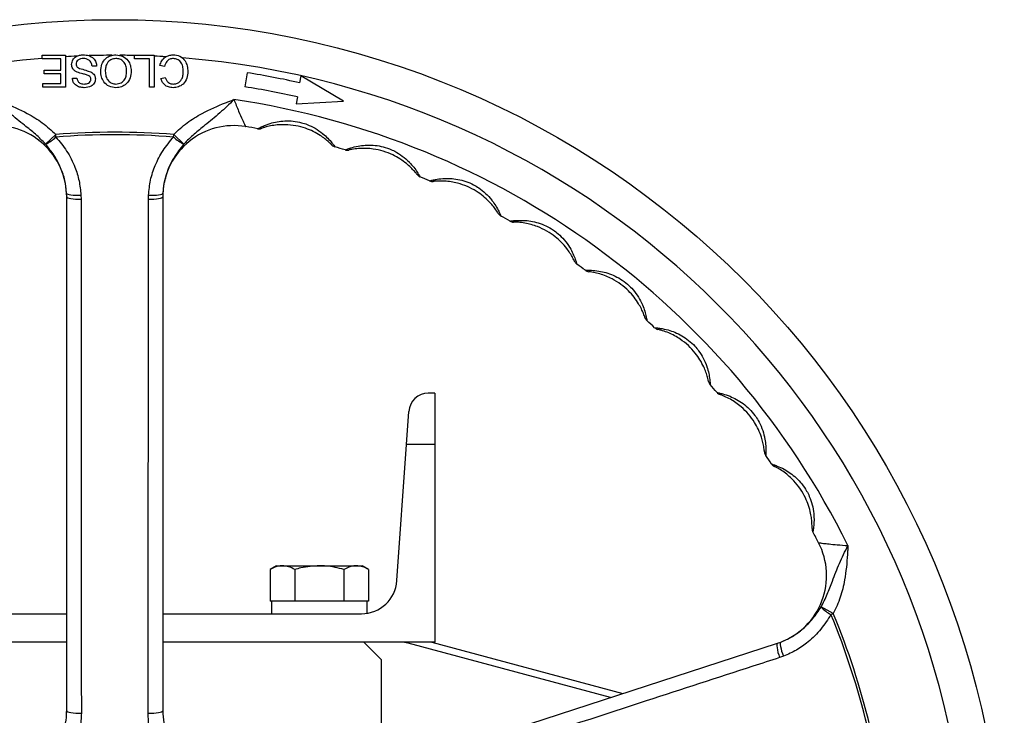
# Model space of a CAD drawing. Header units: millimetres. Extents: x 635 to 3836, y -1496 to 1629.
# Tile 5 of 46: x 1636 to 1913, y -1191 to -996. Entities that reach past the tile are written whole.
import ezdxf

# ---------------------------------------------------------------- set-up
doc = ezdxf.new("R2010")
doc.units = ezdxf.units.MM

msp = doc.modelspace()

# ---------------------------------------------------------------- linework, layer by layer
at = {"color": 7, "linetype": 'Continuous', "lineweight": 25}
for p, q in [((1642.76, -1006.89), (1642.76, -1005.85)), ((1642.76, -1005.85), (1649.33, -1005.85)), ((1648.06, -1006.89), (1642.76, -1006.89)), ((1648.06, -1010), (1648.06, -1006.89)), ((1649.33, -1005.85), (1649.33, -1014.85)), ((1668.72, -1006.89), (1668.72, -1005.85)), ((1668.72, -1005.85), (1674.26, -1005.85)), ((1672.99, -1006.89), (1668.72, -1006.89)), ((1672.99, -1014.85), (1672.99, -1006.89)), ((1674.26, -1005.85), (1674.26, -1014.85)), ((1658.1, -1008.96), (1656.83, -1008.96)), ((1677.14, -1009.03), (1675.87, -1008.73)), ((1643.33, -1011.04), (1643.33, -1010)), ((1643.33, -1010), (1648.06, -1010)), ((1648.06, -1011.04), (1643.33, -1011.04)), ((1648.06, -1013.81), (1648.06, -1011.04)), ((1651.29, -1012.31), (1652.56, -1012.31)), ((1676.1, -1012.35), (1677.37, -1012.08)), ((1700.41, -1010.78), (1699.78, -1014.73)), ((1715.46, -1011.62), (1715.15, -1013.59)), ((1727.49, -1018.78), (1715.46, -1011.62)), ((1642.99, -1014.85), (1642.99, -1013.81)), ((1642.99, -1013.81), (1648.06, -1013.81)), ((1649.33, -1014.85), (1642.99, -1014.85)), ((1674.26, -1014.85), (1672.99, -1014.85)), ((1714.52, -1017.55), (1714.21, -1019.52)), ((1714.21, -1019.52), (1727.49, -1018.78)), ((1646.59, -1028.12), (1643.77, -1030.82)), ((1646.65, -1028.83), (1646.59, -1028.12)), ((1679.71, -1028.83), (1679.77, -1028.12)), ((1682.58, -1030.82), (1679.77, -1028.12)), ((1649.68, -1045.63), (1649.65, -1044.66)), ((1649.68, -1190.15), (1649.68, -1045.63)), ((1653.68, -1045.16), (1653.71, -1046.34)), ((1672.65, -1046.34), (1672.67, -1045.16)), ((1676.7, -1044.66), (1676.68, -1045.63)), ((1676.68, -1045.63), (1676.68, -1190.15)), ((1753.18, -1100.85), (1751.31, -1100.85)), ((1753.18, -1100.85), (1753.18, -1115.28)), ((1745.17, -1115.28), (1745.82, -1105.96)), ((1742.49, -1153.55), (1745.17, -1115.28)), ((1753.18, -1115.28), (1745.17, -1115.28)), ((1753.18, -1115.28), (1753.18, -1170.85)), ((1708.68, -1149.35), (1706.82, -1150.42)), ((1706.82, -1150.42), (1706.82, -1159.35)), ((1708.68, -1149.35), (1710.29, -1149.35)), ((1710.29, -1149.35), (1720.68, -1149.35)), ((1713.75, -1150.42), (1713.75, -1159.35)), ((1720.68, -1149.35), (1731.07, -1149.35)), ((1727.61, -1150.42), (1727.61, -1159.35)), ((1731.07, -1149.35), (1732.68, -1149.35)), ((1734.54, -1150.42), (1732.68, -1149.35)), ((1734.54, -1150.42), (1734.54, -1159.35)), ((1707.25, -1159.35), (1706.82, -1159.35)), ((1707.23, -1159.35), (1707.23, -1162.85)), ((1713.32, -1159.35), (1707.25, -1159.35)), ((1713.75, -1159.35), (1713.32, -1159.35)), ((1714.6, -1159.35), (1713.75, -1159.35)), ((1726.75, -1159.35), (1714.6, -1159.35)), ((1727.61, -1159.35), (1726.75, -1159.35)), ((1728.03, -1159.35), (1727.61, -1159.35)), ((1734.11, -1159.35), (1728.03, -1159.35)), ((1734.54, -1159.35), (1734.11, -1159.35)), ((1734.13, -1162.72), (1734.13, -1159.35)), ((1865.12, -1162.79), (1861.69, -1160.94)), ((1593.84, -1162.85), (1649.68, -1162.85)), ((1676.68, -1162.85), (1732.52, -1162.85)), ((1864.47, -1163.06), (1865.12, -1162.79)), ((1649.68, -1170.85), (1573.18, -1170.85)), ((1753.18, -1170.85), (1676.68, -1170.85)), ((1711.98, -1215.8), (1849.42, -1171.14)), ((1738.18, -1175.85), (1733.18, -1170.85)), ((1745.71, -1170.85), (1745.63, -1171.13)), ((1752.3, -1170.85), (1806.02, -1185.24)), ((1849.42, -1171.14), (1850.35, -1170.81)), ((1738.18, -1207.28), (1738.18, -1175.85)), ((1851.11, -1174.8), (1850, -1175.19))]:
    msp.add_line(p, q, dxfattribs=at)
at = {"color": 8, "linetype": 'Continuous', "lineweight": 25}
msp.add_line((1802.53, -1186.38), (1745.63, -1171.13), dxfattribs=at)
at = {"color": 7, "linetype": 'Continuous', "lineweight": 25, "flags": 128}
for points in [[(1649.65, -1044.66), (1649.74, -1044.79), (1649.97, -1044.91), (1650.35, -1045.01), (1650.85, -1045.1), (1651.46, -1045.15), (1652.15, -1045.19), (1652.9, -1045.19), (1653.68, -1045.16)], [(1649.68, -1045.63), (1649.76, -1045.77), (1649.99, -1045.9), (1650.36, -1046.02), (1650.86, -1046.13), (1651.47, -1046.22), (1652.17, -1046.28), (1652.93, -1046.32), (1653.71, -1046.34)], [(1672.65, -1046.34), (1673.43, -1046.32), (1674.19, -1046.28), (1674.88, -1046.22), (1675.5, -1046.13), (1676, -1046.02), (1676.37, -1045.9), (1676.6, -1045.77), (1676.68, -1045.63)], [(1672.67, -1045.16), (1673.45, -1045.19), (1674.21, -1045.19), (1674.9, -1045.15), (1675.51, -1045.1), (1676.01, -1045.01), (1676.39, -1044.91), (1676.62, -1044.79), (1676.7, -1044.66)], [(1849.42, -1171.14), (1849.32, -1171.26), (1849.26, -1171.52), (1849.26, -1171.91), (1849.31, -1172.42), (1849.42, -1173.03), (1849.57, -1173.71), (1849.77, -1174.44), (1850, -1175.19)], [(1850.35, -1170.81), (1850.24, -1170.94), (1850.2, -1171.19), (1850.22, -1171.58), (1850.3, -1172.09), (1850.43, -1172.68), (1850.61, -1173.35), (1850.84, -1174.07), (1851.11, -1174.8)], [(1649.68, -1190.15), (1649.76, -1190.28), (1649.99, -1190.42), (1650.38, -1190.54), (1650.89, -1190.65), (1651.52, -1190.73), (1652.23, -1190.79), (1653, -1190.83), (1653.8, -1190.84)], [(1672.56, -1190.84), (1673.36, -1190.83), (1674.13, -1190.79), (1674.84, -1190.73), (1675.46, -1190.65), (1675.98, -1190.54), (1676.36, -1190.42), (1676.6, -1190.28), (1676.68, -1190.15)]]:
    msp.add_lwpolyline(points, dxfattribs=at)
at = {"color": 7, "linetype": 'Continuous', "lineweight": 25}
msp.add_circle((1663.18, -1245.85), 250, dxfattribs=at)
for centre, radius, start, end in [((1663.18, -1245.85), 240, 94.8816, 175.8301), ((1663.18, -1245.85), 240, 92.5182, 93.3074), ((1663.18, -1245.85), 240, 90.1654, 91.7258), ((1663.18, -1245.85), 240, 88.6777, 89.6633), ((1663.18, -1245.85), 240, 86.5754, 87.3546), ((1663.18, -1245.85), 240, 4.8006, 85.4399), ((1663.18, -1245.85), 238, 77.3865, 81), ((1663.18, -1245.85), 234, 77.3247, 81), ((1663.18, -1245.85), 230, 26.375, 81.625), ((1629.68, -1045.63), 20, 2.798, 99.4987), ((1696.68, -1045.63), 20, 80.5013, 177.202), ((1663.18, -1245.85), 223, 79.622, 80.5013), ((1703.71, -1024.53), 2, 259.622, 289.2187), ((1639.46, -1021.54), 10.23, 294.9252, 314.6021), ((1663.18, -1245.85), 218.36, 85.6434, 94.3566), ((1663.18, -1245.85), 217.65, 85.6434, 94.3566), ((1686.9, -1021.54), 10.23, 225.3979, 245.0748), ((1725.66, -1029.7), 2, 224.2813, 253.878), ((1663.18, -1245.85), 223, 73.122, 73.878), ((1728.5, -1030.54), 2, 253.122, 282.7187), ((1749.73, -1038.16), 2, 217.7813, 247.378), ((1663.18, -1245.85), 223, 66.622, 67.378), ((1752.46, -1039.32), 2, 246.622, 276.2187), ((1772.68, -1049.29), 2, 211.2813, 240.878), ((1663.18, -1245.85), 223, 60.122, 60.878), ((1775.26, -1050.75), 2, 240.122, 269.7187), ((1794.23, -1062.95), 2, 204.7813, 234.378), ((1663.18, -1245.85), 223, 53.622, 54.378), ((1796.63, -1064.7), 2, 233.622, 263.2187), ((1814.09, -1078.96), 2, 198.2813, 227.878), ((1663.18, -1245.85), 223, 47.122, 47.878), ((1816.28, -1080.97), 2, 227.122, 256.7187), ((1832.01, -1097.12), 2, 191.7813, 221.378), ((1663.18, -1245.85), 223, 40.622, 41.378), ((1751.31, -1106.35), 5.5, 90, 176), ((1833.96, -1099.36), 2, 220.622, 250.2187), ((1847.76, -1117.19), 2, 185.2813, 214.878), ((1663.18, -1245.85), 223, 34.122, 34.878), ((1849.44, -1119.63), 2, 214.122, 243.7187), ((1861.14, -1138.91), 2, 178.7813, 208.378), ((1663.18, -1245.85), 223, 27.4987, 28.378), ((1843.24, -1152.12), 20, 290.798, 27.4987), ((1732.52, -1152.85), 10, 270, 356), ((1869.18, -1153.98), 10.23, 222.9252, 242.6021), ((1663.18, -1245.85), 217.65, 13.6434, 22.3566), ((1663.18, -1245.85), 218.36, 13.6434, 22.3566), ((1739.68, -1193.35), 23, 75, 78.0313)]:
    msp.add_arc(centre, radius, start, end, dxfattribs=at)
for points, knots in [([(1651.06, -1008.4), (1651.14, -1007.96), (1651.28, -1007.08), (1652.24, -1006.21), (1653.29, -1005.79), (1653.99, -1005.75), (1654.33, -1005.73)], [0, 0, 0, 0, 0.278836, 0.557879, 0.778804, 1, 1, 1, 1]), ([(1654.39, -1006.77), (1654.12, -1006.79), (1653.58, -1006.82), (1652.88, -1007.15), (1652.42, -1007.71), (1652.36, -1008.13), (1652.33, -1008.34)], [0, 0, 0, 0, 0.280787, 0.560744, 0.780463, 1, 1, 1, 1]), ([(1654.33, -1005.73), (1654.86, -1005.76), (1655.9, -1005.81), (1657.22, -1006.57), (1657.96, -1007.73), (1658.05, -1008.55), (1658.1, -1008.96)], [0, 0, 0, 0, 0.280809, 0.559627, 0.779655, 1, 1, 1, 1]), ([(1656.83, -1008.96), (1656.78, -1008.62), (1656.68, -1007.94), (1656.01, -1007.19), (1655.2, -1006.83), (1654.66, -1006.79), (1654.39, -1006.77)], [0, 0, 0, 0, 0.280553, 0.558619, 0.7791977, 1, 1, 1, 1]), ([(1659.26, -1010.33), (1659.31, -1009.67), (1659.43, -1008.36), (1660.47, -1006.76), (1661.97, -1005.88), (1663.01, -1005.78), (1663.52, -1005.73)], [0, 0, 0, 0, 0.280357, 0.55951, 0.779639, 1, 1, 1, 1]), ([(1663.53, -1006.77), (1663.04, -1006.83), (1662.05, -1006.96), (1661.03, -1007.99), (1660.58, -1009.18), (1660.54, -1009.96), (1660.52, -1010.34)], [0, 0, 0, 0, 0.2790915, 0.5581698, 0.7788102, 1, 1, 1, 1]), ([(1663.52, -1005.73), (1664.18, -1005.81), (1665.47, -1005.96), (1666.91, -1007.19), (1667.66, -1008.7), (1667.75, -1009.72), (1667.79, -1010.23)], [0, 0, 0, 0, 0.279586, 0.558772, 0.7793, 1, 1, 1, 1]), ([(1666.52, -1010.21), (1666.49, -1009.73), (1666.43, -1008.77), (1665.71, -1007.6), (1664.66, -1006.88), (1663.91, -1006.81), (1663.53, -1006.77)], [0, 0, 0, 0, 0.280642, 0.559885, 0.779855, 1, 1, 1, 1]), ([(1675.87, -1008.73), (1676.02, -1008.27), (1676.32, -1007.35), (1677.27, -1006.35), (1678.41, -1005.81), (1679.17, -1005.76), (1679.55, -1005.73)], [0, 0, 0, 0, 0.280263, 0.559551, 0.77959, 1, 1, 1, 1]), ([(1679.66, -1006.77), (1679.32, -1006.8), (1678.63, -1006.87), (1677.58, -1007.64), (1677.31, -1008.5), (1677.14, -1009.03)], [0, 0, 0, 0, 0.28075, 0.560904, 1, 1, 1, 1]), ([(1679.55, -1005.73), (1680.22, -1005.78), (1681.56, -1005.88), (1682.99, -1007.25), (1683.61, -1008.85), (1683.68, -1009.89), (1683.72, -1010.42)], [0, 0, 0, 0, 0.279942, 0.558082, 0.778909, 1, 1, 1, 1]), ([(1682.45, -1010.42), (1682.42, -1009.94), (1682.37, -1008.97), (1681.85, -1007.68), (1680.8, -1006.9), (1680.04, -1006.82), (1679.66, -1006.77)], [0, 0, 0, 0, 0.281219, 0.560711, 0.780136, 1, 1, 1, 1]), ([(1652.62, -1010.58), (1652.39, -1010.46), (1651.91, -1010.22), (1651.39, -1009.67), (1651.11, -1009.03), (1651.08, -1008.61), (1651.06, -1008.4)], [0, 0, 0, 0, 0.280242, 0.559644, 0.779789, 1, 1, 1, 1]), ([(1652.33, -1008.34), (1652.35, -1008.5), (1652.38, -1008.81), (1652.7, -1009.28), (1653.07, -1009.45), (1653.29, -1009.56)], [0, 0, 0, 0, 0.2801576, 0.5598328, 1, 1, 1, 1]), ([(1653.29, -1009.56), (1653.88, -1009.72), (1654.94, -1010.01), (1655.97, -1010.39), (1656.43, -1010.55)], [0, 0, 0, 0, 0.56025, 1, 1, 1, 1]), ([(1654.63, -1014.96), (1654.19, -1014.94), (1653.29, -1014.88), (1652.14, -1014.31), (1651.44, -1013.36), (1651.34, -1012.66), (1651.29, -1012.31)], [0, 0, 0, 0, 0.28084, 0.560183, 0.779862, 1, 1, 1, 1]), ([(1652.56, -1012.31), (1652.61, -1012.58), (1652.71, -1013.11), (1653.43, -1013.85), (1654.15, -1013.9), (1654.58, -1013.93)], [0, 0, 0, 0, 0.281127, 0.56028, 1, 1, 1, 1]), ([(1656.16, -1011.79), (1655.85, -1011.62), (1655.23, -1011.29), (1654, -1011.05), (1653.15, -1010.76), (1652.62, -1010.58)], [0, 0, 0, 0, 0.2787304, 0.5593586, 1, 1, 1, 1]), ([(1654.58, -1013.93), (1655.03, -1013.9), (1655.71, -1013.87), (1656.28, -1013.31), (1656.46, -1012.91), (1656.48, -1012.69), (1656.49, -1012.58)], [0, 0, 0, 0, 0.498803, 0.748613, 0.874276, 1, 1, 1, 1]), ([(1657.76, -1012.5), (1657.69, -1012.92), (1657.56, -1013.75), (1656.37, -1014.8), (1655.29, -1014.9), (1654.63, -1014.96)], [0, 0, 0, 0, 0.279776, 0.559381, 1, 1, 1, 1]), ([(1656.49, -1012.58), (1656.47, -1012.41), (1656.44, -1012.11), (1656.25, -1011.89), (1656.16, -1011.79)], [0, 0, 0, 0, 0.559617, 1, 1, 1, 1]), ([(1656.43, -1010.55), (1656.63, -1010.67), (1657.03, -1010.9), (1657.61, -1011.53), (1657.7, -1012.13), (1657.76, -1012.5)], [0, 0, 0, 0, 0.28145, 0.562354, 1, 1, 1, 1]), ([(1663.52, -1014.96), (1662.86, -1014.89), (1661.53, -1014.73), (1660.08, -1013.46), (1659.36, -1011.89), (1659.29, -1010.85), (1659.26, -1010.33)], [0, 0, 0, 0, 0.279616, 0.558572, 0.779078, 1, 1, 1, 1]), ([(1660.52, -1010.34), (1660.56, -1010.83), (1660.62, -1011.81), (1661.29, -1013.05), (1662.36, -1013.81), (1663.13, -1013.89), (1663.51, -1013.93)], [0, 0, 0, 0, 0.280785, 0.560094, 0.77995, 1, 1, 1, 1]), ([(1663.51, -1013.93), (1664.02, -1013.86), (1665.03, -1013.72), (1666.1, -1012.67), (1666.48, -1011.41), (1666.51, -1010.61), (1666.52, -1010.21)], [0, 0, 0, 0, 0.279226, 0.557813, 0.778564, 1, 1, 1, 1]), ([(1667.79, -1010.23), (1667.75, -1010.91), (1667.66, -1012.25), (1666.61, -1013.89), (1665.11, -1014.83), (1664.05, -1014.92), (1663.52, -1014.96)], [0, 0, 0, 0, 0.28058, 0.559608, 0.779578, 1, 1, 1, 1]), ([(1679.57, -1014.96), (1679.13, -1014.93), (1678.25, -1014.87), (1677.17, -1014.22), (1676.45, -1013.33), (1676.22, -1012.67), (1676.1, -1012.35)], [0, 0, 0, 0, 0.280059, 0.559379, 0.779555, 1, 1, 1, 1]), ([(1677.37, -1012.08), (1677.47, -1012.36), (1677.67, -1012.91), (1678.23, -1013.56), (1678.93, -1013.88), (1679.4, -1013.91), (1679.63, -1013.93)], [0, 0, 0, 0, 0.28057, 0.559695, 0.779634, 1, 1, 1, 1]), ([(1683.72, -1010.42), (1683.67, -1011.06), (1683.57, -1012.36), (1682.57, -1013.95), (1681.1, -1014.82), (1680.08, -1014.92), (1679.57, -1014.96)], [0, 0, 0, 0, 0.28051, 0.559558, 0.779616, 1, 1, 1, 1]), ([(1679.63, -1013.93), (1679.95, -1013.9), (1680.58, -1013.86), (1681.44, -1013.38), (1682.07, -1012.57), (1682.38, -1011.54), (1682.42, -1010.79), (1682.45, -1010.42)], [0, 0, 0, 0, 0.1867043, 0.3728925, 0.5592708, 0.7794463, 1, 1, 1, 1]), ([(1643.77, -1030.82), (1642.84, -1029.88), (1640.96, -1027.98), (1637.45, -1025.26), (1633.66, -1022.19), (1631.01, -1019.61), (1629.69, -1018.31), (1629.68, -1018.3)], [0, 0, 0, 0, 0.209458, 0.421452, 0.708396, 0.998485, 1, 1, 1, 1]), ([(1629.68, -1018.3), (1629.69, -1018.3), (1630.08, -1018.46), (1630.86, -1018.76), (1633.87, -1019.94), (1638, -1021.72), (1642.94, -1024.71), (1645.37, -1026.99), (1646.59, -1028.12)], [0, 0, 0, 0, 0.001571, 0.064254, 0.126936, 0.493893, 0.747155, 1, 1, 1, 1]), ([(1679.77, -1028.12), (1680.98, -1026.99), (1683.42, -1024.71), (1688.36, -1021.72), (1692.48, -1019.94), (1695.5, -1018.76), (1696.28, -1018.46), (1696.67, -1018.3), (1696.68, -1018.3)], [0, 0, 0, 0, 0.252845, 0.506107, 0.873064, 0.935746, 0.998429, 1, 1, 1, 1]), ([(1696.68, -1018.3), (1696.67, -1018.31), (1695.37, -1019.59), (1692.72, -1022.17), (1688.94, -1025.24), (1685.41, -1027.97), (1683.53, -1029.87), (1682.58, -1030.82)], [0, 0, 0, 0, 0.0015153, 0.2868564, 0.5785554, 0.7884819, 1, 1, 1, 1]), ([(1696.68, -1018.3), (1696.9, -1018.86), (1697.34, -1019.97), (1698.17, -1021.96), (1699.02, -1023.89), (1699.72, -1025.37), (1699.96, -1025.87), (1699.98, -1025.9), (1699.98, -1025.91)], [0, 0, 0, 0, 0.149837, 0.299667, 0.561676, 0.757148, 0.953729, 1, 1, 1, 1]), ([(1703.35, -1026.5), (1703.38, -1026.48), (1703.44, -1026.45), (1703.93, -1026.19), (1704.97, -1025.69), (1706.7, -1025.02), (1708.84, -1024.5), (1711.03, -1024.25), (1713.34, -1024.31), (1715.45, -1024.7), (1717.53, -1025.37), (1719.56, -1026.35), (1720.97, -1027.33), (1722.14, -1028.28), (1723.14, -1029.2), (1724.17, -1030.37), (1724.78, -1031.17), (1725.06, -1031.56), (1725.09, -1031.6), (1725.1, -1031.62)], [0, 0, 0, 0, 0.039629, 0.077588, 0.133506, 0.216975, 0.28694, 0.359623, 0.435686, 0.513977, 0.568455, 0.650057, 0.734718, 0.739201, 0.805632, 0.877057, 0.924454, 0.967351, 1, 1, 1, 1]), ([(1724.23, -1031.09), (1724.21, -1031.08), (1724.18, -1031.05), (1723.9, -1030.76), (1723.28, -1030.18), (1722.27, -1029.32), (1720.79, -1028.27), (1718.97, -1027.24), (1716.67, -1026.28), (1714.04, -1025.59), (1711.49, -1025.33), (1709.27, -1025.38), (1707.4, -1025.6), (1705.84, -1025.96), (1704.89, -1026.24), (1704.45, -1026.39), (1704.39, -1026.41), (1704.37, -1026.42)], [0, 0, 0, 0, 0.028036, 0.065566, 0.108644, 0.177145, 0.244169, 0.333631, 0.425573, 0.537146, 0.65195, 0.72532, 0.800349, 0.881499, 0.932618, 0.965938, 1, 1, 1, 1]), ([(1646.65, -1028.83), (1647.7, -1030.11), (1649.85, -1032.72), (1651.96, -1036.94), (1653.29, -1041.14), (1653.55, -1043.81), (1653.68, -1045.16)], [0, 0, 0, 0, 0.27392, 0.556157, 0.775234, 1, 1, 1, 1]), ([(1672.67, -1045.16), (1672.82, -1043.75), (1673.1, -1040.89), (1674.52, -1036.66), (1676.66, -1032.53), (1678.69, -1030.07), (1679.71, -1028.83)], [0, 0, 0, 0, 0.234545, 0.476227, 0.734348, 1, 1, 1, 1]), ([(1649.65, -1044.66), (1649.53, -1043.44), (1649.28, -1040.98), (1648.05, -1037.38), (1646.21, -1033.92), (1644.59, -1031.86), (1643.77, -1030.82)], [0, 0, 0, 0, 0.236456, 0.480351, 0.737224, 1, 1, 1, 1]), ([(1727.92, -1032.45), (1727.95, -1032.44), (1728.01, -1032.42), (1728.53, -1032.22), (1729.63, -1031.84), (1731.42, -1031.37), (1733.6, -1031.09), (1735.8, -1031.09), (1738.1, -1031.41), (1740.15, -1032.04), (1742.14, -1032.94), (1744.04, -1034.14), (1745.34, -1035.28), (1746.39, -1036.36), (1747.28, -1037.38), (1748.17, -1038.66), (1748.69, -1039.52), (1748.92, -1039.94), (1748.94, -1039.99), (1748.96, -1040.01)], [0, 0, 0, 0, 0.0396287, 0.077588, 0.1335056, 0.2169753, 0.28694, 0.3596234, 0.4356859, 0.5139767, 0.5684552, 0.650057, 0.7347185, 0.739201, 0.8056324, 0.8770572, 0.924454, 0.9673507, 1, 1, 1, 1]), ([(1748.14, -1039.38), (1748.13, -1039.37), (1748.11, -1039.34), (1747.86, -1039.02), (1747.31, -1038.37), (1746.4, -1037.4), (1745.05, -1036.19), (1743.36, -1034.96), (1741.18, -1033.75), (1738.64, -1032.77), (1736.15, -1032.21), (1733.94, -1032.01), (1732.05, -1032.02), (1730.46, -1032.2), (1729.48, -1032.37), (1729.02, -1032.47), (1728.97, -1032.48), (1728.94, -1032.49)], [0, 0, 0, 0, 0.028036, 0.065566, 0.108644, 0.177145, 0.244169, 0.333631, 0.425573, 0.537146, 0.65195, 0.72532, 0.800349, 0.881499, 0.932618, 0.965938, 1, 1, 1, 1]), ([(1677.55, -1039.85), (1677.36, -1040.54), (1676.91, -1042.11), (1676.78, -1043.74), (1676.7, -1044.66)], [0, 0, 0, 0, 0.437008, 1, 1, 1, 1]), ([(1751.66, -1041.16), (1751.7, -1041.15), (1751.76, -1041.13), (1752.3, -1040.99), (1753.43, -1040.73), (1755.26, -1040.48), (1757.46, -1040.44), (1759.65, -1040.69), (1761.89, -1041.27), (1763.86, -1042.12), (1765.73, -1043.25), (1767.49, -1044.66), (1768.65, -1045.93), (1769.57, -1047.12), (1770.34, -1048.24), (1771.08, -1049.61), (1771.49, -1050.52), (1771.68, -1050.97), (1771.7, -1051.02), (1771.71, -1051.04)], [0, 0, 0, 0, 0.039629, 0.077588, 0.133506, 0.216975, 0.28694, 0.359623, 0.435686, 0.513977, 0.568455, 0.650057, 0.734718, 0.739201, 0.805632, 0.877057, 0.924454, 0.967351, 1, 1, 1, 1]), ([(1770.97, -1050.33), (1770.96, -1050.31), (1770.94, -1050.28), (1770.73, -1049.93), (1770.26, -1049.22), (1769.47, -1048.16), (1768.26, -1046.8), (1766.71, -1045.39), (1764.69, -1043.94), (1762.28, -1042.68), (1759.86, -1041.85), (1757.69, -1041.4), (1755.81, -1041.19), (1754.21, -1041.19), (1753.22, -1041.25), (1752.76, -1041.3), (1752.7, -1041.3), (1752.67, -1041.31)], [0, 0, 0, 0, 0.028036, 0.065566, 0.108644, 0.177145, 0.244169, 0.333631, 0.425573, 0.537146, 0.65195, 0.72532, 0.800349, 0.881499, 0.932618, 0.965938, 1, 1, 1, 1]), ([(1653.71, -1046.34), (1653.71, -1048.96), (1653.72, -1062.09), (1653.72, -1110.25), (1653.76, -1155.8), (1653.8, -1190.84)], [0, 0, 0, 0, 0.0545, 0.2725, 1, 1, 1, 1]), ([(1672.56, -1190.84), (1672.57, -1188.22), (1672.59, -1175.09), (1672.63, -1126.92), (1672.64, -1081.38), (1672.65, -1046.34)], [0, 0, 0, 0, 0.0545, 0.2725, 1, 1, 1, 1]), ([(1774.27, -1052.49), (1774.3, -1052.48), (1774.36, -1052.47), (1774.92, -1052.39), (1776.07, -1052.27), (1777.92, -1052.22), (1780.11, -1052.44), (1782.25, -1052.93), (1784.42, -1053.76), (1786.27, -1054.83), (1788.01, -1056.16), (1789.6, -1057.76), (1790.6, -1059.16), (1791.39, -1060.45), (1792.02, -1061.64), (1792.6, -1063.09), (1792.91, -1064.04), (1793.04, -1064.5), (1793.06, -1064.55), (1793.06, -1064.58)], [0, 0, 0, 0, 0.0396287, 0.077588, 0.1335056, 0.2169753, 0.28694, 0.3596234, 0.4356859, 0.5139767, 0.5684552, 0.650057, 0.7347185, 0.739201, 0.8056324, 0.8770572, 0.924454, 0.9673507, 1, 1, 1, 1]), ([(1792.41, -1063.79), (1792.4, -1063.77), (1792.38, -1063.73), (1792.21, -1063.37), (1791.83, -1062.61), (1791.16, -1061.46), (1790.11, -1059.98), (1788.74, -1058.4), (1786.89, -1056.73), (1784.64, -1055.2), (1782.33, -1054.1), (1780.23, -1053.41), (1778.38, -1053), (1776.79, -1052.81), (1775.8, -1052.76), (1775.34, -1052.75), (1775.28, -1052.75), (1775.25, -1052.75)], [0, 0, 0, 0, 0.028036, 0.065566, 0.108644, 0.177145, 0.244169, 0.333631, 0.425573, 0.537146, 0.65195, 0.72532, 0.800349, 0.881499, 0.932618, 0.965938, 1, 1, 1, 1]), ([(1795.44, -1066.31), (1795.48, -1066.3), (1795.54, -1066.3), (1796.1, -1066.29), (1797.25, -1066.29), (1799.1, -1066.45), (1801.25, -1066.92), (1803.33, -1067.65), (1805.38, -1068.72), (1807.1, -1069.99), (1808.68, -1071.51), (1810.07, -1073.28), (1810.91, -1074.78), (1811.55, -1076.15), (1812.04, -1077.41), (1812.45, -1078.91), (1812.66, -1079.9), (1812.74, -1080.37), (1812.74, -1080.42), (1812.75, -1080.45)], [0, 0, 0, 0, 0.039629, 0.077588, 0.133506, 0.216975, 0.28694, 0.359623, 0.435686, 0.513977, 0.568455, 0.650057, 0.734718, 0.739201, 0.805632, 0.877057, 0.924454, 0.967351, 1, 1, 1, 1]), ([(1812.19, -1079.59), (1812.18, -1079.57), (1812.17, -1079.53), (1812.04, -1079.15), (1811.74, -1078.35), (1811.21, -1077.14), (1810.34, -1075.54), (1809.15, -1073.82), (1807.5, -1071.95), (1805.44, -1070.18), (1803.27, -1068.83), (1801.26, -1067.9), (1799.47, -1067.28), (1797.91, -1066.91), (1796.94, -1066.75), (1796.47, -1066.69), (1796.42, -1066.69), (1796.39, -1066.68)], [0, 0, 0, 0, 0.0280365, 0.0655664, 0.1086438, 0.1771446, 0.2441692, 0.3336307, 0.4255726, 0.5371463, 0.6519497, 0.7253196, 0.800349, 0.8814988, 0.932618, 0.9659377, 1, 1, 1, 1]), ([(1814.92, -1082.43), (1814.95, -1082.44), (1815.01, -1082.44), (1815.57, -1082.49), (1816.72, -1082.62), (1818.54, -1082.99), (1820.62, -1083.7), (1822.6, -1084.66), (1824.52, -1085.96), (1826.09, -1087.41), (1827.48, -1089.1), (1828.67, -1091.02), (1829.33, -1092.6), (1829.81, -1094.04), (1830.15, -1095.34), (1830.39, -1096.89), (1830.48, -1097.88), (1830.51, -1098.37), (1830.51, -1098.42), (1830.51, -1098.44)], [0, 0, 0, 0, 0.039629, 0.077588, 0.133506, 0.216975, 0.28694, 0.359623, 0.435686, 0.513977, 0.568455, 0.650057, 0.734718, 0.739201, 0.805632, 0.877057, 0.924454, 0.967351, 1, 1, 1, 1]), ([(1830.05, -1097.53), (1830.05, -1097.51), (1830.04, -1097.47), (1829.95, -1097.07), (1829.75, -1096.25), (1829.36, -1094.98), (1828.67, -1093.3), (1827.69, -1091.45), (1826.26, -1089.41), (1824.42, -1087.41), (1822.41, -1085.82), (1820.52, -1084.67), (1818.81, -1083.85), (1817.3, -1083.31), (1816.35, -1083.05), (1815.9, -1082.93), (1815.84, -1082.92), (1815.82, -1082.91)], [0, 0, 0, 0, 0.028036, 0.065566, 0.108644, 0.177145, 0.244169, 0.333631, 0.425573, 0.537146, 0.65195, 0.72532, 0.800349, 0.881499, 0.932618, 0.965938, 1, 1, 1, 1]), ([(1832.44, -1100.66), (1832.47, -1100.67), (1832.54, -1100.68), (1833.08, -1100.79), (1834.21, -1101.05), (1835.97, -1101.63), (1837.96, -1102.56), (1839.82, -1103.74), (1841.58, -1105.25), (1842.97, -1106.87), (1844.17, -1108.71), (1845.13, -1110.75), (1845.61, -1112.4), (1845.92, -1113.88), (1846.12, -1115.21), (1846.18, -1116.77), (1846.16, -1117.77), (1846.13, -1118.26), (1846.12, -1118.31), (1846.12, -1118.33)], [0, 0, 0, 0, 0.0396287, 0.077588, 0.1335056, 0.2169753, 0.28694, 0.3596234, 0.4356859, 0.5139767, 0.5684552, 0.650057, 0.7347185, 0.739201, 0.8056324, 0.8770572, 0.924454, 0.9673507, 1, 1, 1, 1]), ([(1845.77, -1117.37), (1845.77, -1117.35), (1845.77, -1117.31), (1845.72, -1116.9), (1845.61, -1116.06), (1845.37, -1114.76), (1844.88, -1113.01), (1844.11, -1111.06), (1842.92, -1108.87), (1841.31, -1106.68), (1839.51, -1104.88), (1837.75, -1103.52), (1836.15, -1102.51), (1834.71, -1101.8), (1833.8, -1101.43), (1833.36, -1101.27), (1833.31, -1101.25), (1833.28, -1101.24)], [0, 0, 0, 0, 0.028036, 0.065566, 0.108644, 0.177145, 0.244169, 0.333631, 0.425573, 0.537146, 0.65195, 0.72532, 0.800349, 0.881499, 0.932618, 0.965938, 1, 1, 1, 1]), ([(1847.79, -1120.75), (1847.82, -1120.76), (1847.88, -1120.78), (1848.41, -1120.95), (1849.5, -1121.35), (1851.19, -1122.12), (1853.06, -1123.27), (1854.77, -1124.65), (1856.35, -1126.35), (1857.55, -1128.12), (1858.53, -1130.08), (1859.25, -1132.21), (1859.54, -1133.91), (1859.69, -1135.41), (1859.73, -1136.76), (1859.62, -1138.32), (1859.48, -1139.31), (1859.39, -1139.79), (1859.39, -1139.84), (1859.38, -1139.86)], [0, 0, 0, 0, 0.039629, 0.077588, 0.133506, 0.216975, 0.28694, 0.359623, 0.435686, 0.513977, 0.568455, 0.650057, 0.734718, 0.739201, 0.805632, 0.877057, 0.924454, 0.967351, 1, 1, 1, 1]), ([(1859.14, -1138.87), (1859.14, -1138.85), (1859.14, -1138.8), (1859.15, -1138.4), (1859.13, -1137.55), (1859.04, -1136.23), (1858.75, -1134.43), (1858.21, -1132.41), (1857.27, -1130.1), (1855.92, -1127.74), (1854.33, -1125.74), (1852.74, -1124.2), (1851.26, -1123.02), (1849.92, -1122.15), (1849.05, -1121.67), (1848.63, -1121.46), (1848.58, -1121.44), (1848.56, -1121.43)], [0, 0, 0, 0, 0.0280365, 0.0655664, 0.1086438, 0.1771446, 0.2441692, 0.3336307, 0.4255726, 0.5371463, 0.6519497, 0.7253196, 0.800349, 0.8814988, 0.932618, 0.9659377, 1, 1, 1, 1]), ([(1860.98, -1142.88), (1861.06, -1142.89), (1861.2, -1142.91), (1862.3, -1143.06), (1863.96, -1143.25), (1866.33, -1143.48), (1868.21, -1143.61), (1869.24, -1143.67)], [0, 0, 0, 0, 0.171658, 0.342774, 0.527041, 0.743892, 1, 1, 1, 1]), ([(1861.69, -1160.94), (1862.29, -1159.77), (1863.52, -1157.39), (1865.02, -1153.22), (1866.77, -1148.66), (1868.4, -1145.35), (1869.23, -1143.68), (1869.24, -1143.67)], [0, 0, 0, 0, 0.209458, 0.421452, 0.708396, 0.998485, 1, 1, 1, 1]), ([(1869.24, -1143.67), (1869.24, -1143.68), (1869.21, -1144.1), (1869.17, -1144.94), (1868.97, -1148.17), (1868.56, -1152.64), (1867.24, -1158.26), (1865.83, -1161.28), (1865.12, -1162.79)], [0, 0, 0, 0, 0.0015713, 0.0642543, 0.1269355, 0.4938931, 0.7471551, 1, 1, 1, 1]), ([(1710.29, -1149.35), (1710.2, -1149.35), (1709.58, -1149.36), (1708.41, -1149.59), (1707.35, -1150.14), (1706.82, -1150.42)], [0, 0, 0, 0, 0.0700986, 0.5307888, 1, 1, 1, 1]), ([(1713.75, -1150.42), (1713.19, -1150.12), (1712.05, -1149.52), (1710.88, -1149.4), (1710.29, -1149.35)], [0, 0, 0, 0, 0.495458, 1, 1, 1, 1]), ([(1720.68, -1149.35), (1718.94, -1149.47), (1716.59, -1149.63), (1714.33, -1150.26), (1713.75, -1150.42)], [0, 0, 0, 0, 0.7424487, 1, 1, 1, 1]), ([(1727.61, -1150.42), (1725.94, -1150), (1723.65, -1149.42), (1721.31, -1149.36), (1720.68, -1149.35)], [0, 0, 0, 0, 0.7313664, 1, 1, 1, 1]), ([(1731.07, -1149.35), (1730.99, -1149.35), (1730.37, -1149.36), (1729.19, -1149.59), (1728.14, -1150.14), (1727.61, -1150.42)], [0, 0, 0, 0, 0.070099, 0.530789, 1, 1, 1, 1]), ([(1734.54, -1150.42), (1733.97, -1150.12), (1732.84, -1149.52), (1731.66, -1149.4), (1731.07, -1149.35)], [0, 0, 0, 0, 0.495458, 1, 1, 1, 1]), ([(1850.35, -1170.81), (1851.46, -1170.32), (1853.72, -1169.32), (1856.76, -1167.04), (1859.49, -1164.22), (1860.95, -1162.05), (1861.69, -1160.94)], [0, 0, 0, 0, 0.236456, 0.480351, 0.737224, 1, 1, 1, 1]), ([(1864.47, -1163.06), (1863.57, -1164.46), (1861.75, -1167.31), (1858.39, -1170.62), (1854.81, -1173.19), (1852.35, -1174.26), (1851.11, -1174.8)], [0, 0, 0, 0, 0.27392, 0.556157, 0.775234, 1, 1, 1, 1]), ([(1850, -1175.19), (1847.5, -1176), (1835.02, -1180.06), (1789.22, -1194.95), (1745.91, -1209.07), (1712.59, -1219.93)], [0, 0, 0, 0, 0.0545, 0.2725, 1, 1, 1, 1]), ([(1639.99, -1207.29), (1640.89, -1206.68), (1642.7, -1205.47), (1645, -1203.13), (1646.89, -1200.5), (1648.34, -1197.58), (1649.3, -1194.44), (1649.65, -1191.92), (1649.67, -1190.49), (1649.68, -1190.15)], [0, 0, 0, 0, 0.1568773, 0.3137767, 0.4704216, 0.6270978, 0.788432, 0.9497826, 1, 1, 1, 1]), ([(1653.8, -1190.84), (1653.73, -1192.19), (1653.61, -1194.92), (1652.77, -1198.14), (1652.04, -1199.96), (1651.82, -1200.48)], [0, 0, 0, 0, 0.408514, 0.828624, 1, 1, 1, 1]), ([(1674.53, -1200.48), (1674.18, -1199.57), (1673.47, -1197.74), (1672.73, -1194.51), (1672.62, -1192.18), (1672.56, -1190.84)], [0, 0, 0, 0, 0.294514, 0.593385, 1, 1, 1, 1]), ([(1676.68, -1190.15), (1676.73, -1191.26), (1676.84, -1193.52), (1677.73, -1196.82), (1679.14, -1199.96), (1681.07, -1202.8), (1683.48, -1205.34), (1685.4, -1206.63), (1686.37, -1207.29)], [0, 0, 0, 0, 0.164305, 0.333283, 0.497617, 0.666952, 0.830745, 1, 1, 1, 1])]:
    msp.add_open_spline(points, degree=3, knots=knots, dxfattribs=at)
at = {"color": 8, "linetype": 'Continuous', "lineweight": 25}
msp.add_open_spline([(1682.58, -1030.82), (1681.61, -1032.09), (1679.64, -1034.67), (1678.05, -1037.85), (1677.6, -1039.67), (1677.55, -1039.85)], degree=3, knots=[0, 0, 0, 0, 0.465395, 0.945759, 1, 1, 1, 1], dxfattribs=at)

doc.saveas('drawing.dxf')
